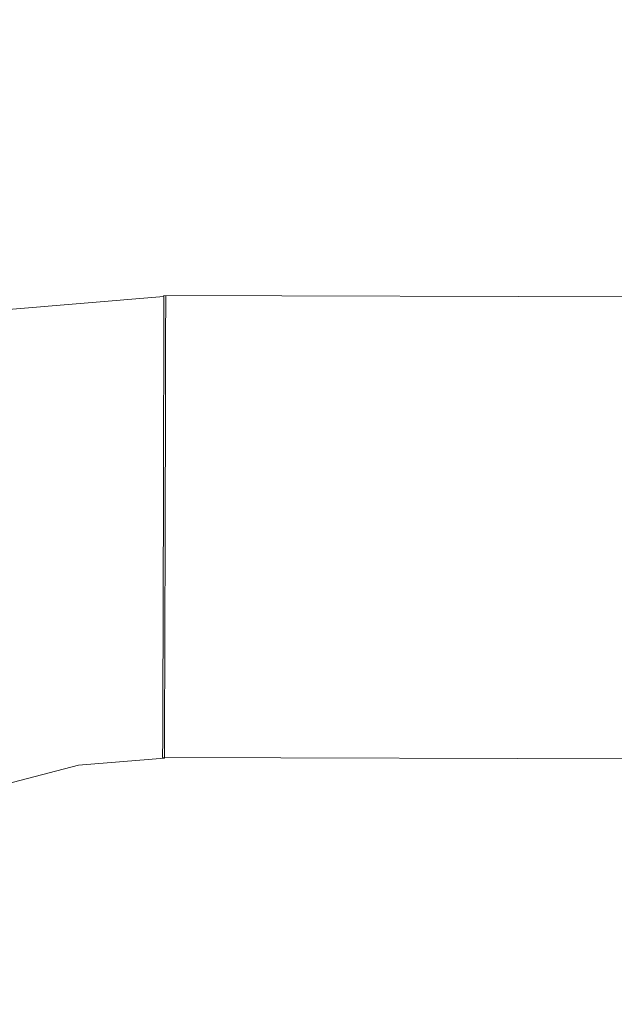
# Model space of a CAD drawing. Header units: millimetres. Extents: x -30280 to 309309, y -17460 to 4378.
# Tile 244 of 256: x 120498 to 120519, y -11042 to -11008. Entities that reach past the tile are written whole.
import ezdxf

# ---------------------------------------------------------------- set-up
doc = ezdxf.new("R2010")
doc.units = ezdxf.units.MM
doc.header["$MEASUREMENT"] = 0
doc.linetypes.add('Wipeout_Contour', pattern=[1000, 0, -1000])
doc.layers.add('P1_PLANTA PRIMERA_3_Nuevo_08_E_Envans secs', color=7, linetype='Continuous')
doc.layers.add('P1_PLANTA PRIMERA_3_Nuevo_09_EI_Mobiliari general', color=7, linetype='Continuous')
doc.layers.add('P1_PLANTA PRIMERA_3_Nuevo_09_EI_Mobiliari general_Pluma_Nº__1', color=7, linetype='Continuous', lineweight=5)

msp = doc.modelspace()

# ---------------------------------------------------------------- wipeouts: each hides what was drawn before it
at = {"color": 254, "linetype": 'Wipeout_Contour', "lineweight": 0, "ltscale": 744380.35708}
msp.add_wipeout([(125602.392, -8989.05), (119928.08, -8989.05), (119928.08, -9336.05), (125456.836, -9336.05), (125456.836, -11434.05), (125602.392, -11434.05)], dxfattribs=at).dxf.layer = 'P1_PLANTA PRIMERA_3_Nuevo_08_E_Envans secs'

# ---------------------------------------------------------------- next in the draw order: wipeouts: each hides what was drawn before it
at = {"color": 254, "linetype": 'Wipeout_Contour', "lineweight": 0, "ltscale": 13224043.01546531}
msp.add_wipeout([(124316.836, -9376.05), (119928.079, -9376.05), (119928.079, -11281.741), (119970.612, -11044.193), (119971.249, -11041.854), (119975.179, -11019.562), (119953.583, -11019.562), (119953.583, -10963.994), (119967.219, -10537.884), (120389.947, -10537.884), (120403.511, -10963.994), (120403.583, -11019.562), (120381.987, -11019.562), (120385.917, -11041.854), (120386.554, -11044.193), (120428.583, -11278.93), (120470.612, -11044.193), (120471.249, -11041.854), (120475.179, -11019.562), (120453.583, -11019.562), (120453.583, -10963.994), (120467.219, -10537.884), (120889.947, -10537.884), (120903.511, -10963.994), (120903.583, -11019.562), (120881.987, -11019.562), (120885.917, -11041.854), (120886.554, -11044.193), (120928.583, -11278.93), (120970.612, -11044.193), (120971.249, -11041.854), (120975.179, -11019.562), (120953.583, -11019.562), (120953.583, -10963.994), (120967.219, -10537.884), (121389.947, -10537.884), (121403.511, -10963.994), (121403.583, -11019.562), (121381.987, -11019.562), (121385.917, -11041.854), (121386.554, -11044.193), (121428.583, -11278.93), (121470.612, -11044.193), (121471.249, -11041.854), (121475.179, -11019.562), (121453.583, -11019.562), (121453.583, -10963.994), (121467.219, -10537.884), (121889.947, -10537.884), (121903.511, -10963.994), (121903.583, -11019.562), (121881.987, -11019.562), (121885.917, -11041.854), (121886.554, -11044.193), (121928.583, -11278.93), (121970.612, -11044.193), (121971.249, -11041.854), (121975.179, -11019.562), (121953.583, -11019.562), (121953.583, -10963.994), (121967.219, -10537.884), (122389.947, -10537.884), (122403.511, -10963.994), (122403.583, -11019.562), (122381.987, -11019.563), (122385.917, -11041.854), (122386.554, -11044.193), (122428.583, -11278.93), (122470.612, -11044.193), (122471.249, -11041.854), (122475.179, -11019.562), (122453.583, -11019.562), (122453.583, -10963.994), (122467.219, -10537.884), (122889.947, -10537.884), (122903.511, -10963.994), (122903.583, -11019.562), (122881.987, -11019.563), (122885.917, -11041.854), (122886.554, -11044.193), (122928.583, -11278.93), (122970.612, -11044.193), (122971.249, -11041.854), (122975.179, -11019.562), (122953.583, -11019.562), (122953.583, -10963.994), (122967.219, -10537.884), (123389.947, -10537.884), (123403.511, -10963.994), (123403.583, -11019.562), (123381.987, -11019.563), (123385.917, -11041.854), (123386.554, -11044.193), (123428.583, -11278.93), (123470.612, -11044.193), (123471.249, -11041.854), (123475.179, -11019.562), (123453.583, -11019.562), (123453.583, -10963.994), (123467.219, -10537.884), (123889.947, -10537.884), (123903.511, -10963.994), (123903.583, -11019.562), (123881.987, -11019.563), (123885.917, -11041.854), (123886.554, -11044.193), (123947.763, -11386.05), (124316.836, -11386.05)], dxfattribs=at).dxf.layer = 'P1_PLANTA PRIMERA_3_Nuevo_08_E_Envans secs'

# ---------------------------------------------------------------- next in the draw order: wipeouts: each hides what was drawn before it
at = {"color": 254, "linetype": 'Wipeout_Contour', "lineweight": 0, "ltscale": 2787308.680457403}
msp.add_wipeout([(120437.203, -11327.075), (120447.763, -11386.05), (120909.403, -11386.05), (120919.963, -11327.075), (120870.139, -11044.513), (120868.82, -11041.556), (120867.16, -11039.226), (120865.043, -11037.146), (120862.59, -11035.46), (120859.878, -11034.221), (120856.987, -11033.465), (120854.008, -11033.216), (120685.095, -11033.659), (120678.583, -11033.677), (120672.071, -11033.695), (120503.159, -11033.195), (120500.179, -11033.465), (120497.288, -11034.221), (120494.576, -11035.46), (120492.123, -11037.146), (120490.006, -11039.226), (120488.347, -11041.556), (120487.138, -11044.105)], dxfattribs=at).dxf.layer = 'P1_PLANTA PRIMERA_3_Nuevo_08_E_Envans secs'
at = {"color": 254, "linetype": 'Wipeout_Contour', "lineweight": 0, "ltscale": 3393020.957466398}
msp.add_wipeout([(120493.049, -11010.361), (120491.473, -11019.295), (120497.48, -11017.694), (120503.14, -11017.221), (120678.583, -11017.677), (120854.026, -11017.194), (120859.686, -11017.694), (120865.236, -11019.146), (120864.118, -11010.361), (120863.349, -11007.494), (120862.092, -11004.803), (120860.387, -11002.372), (120858.285, -11000.276), (120855.85, -10998.576), (120853.157, -10997.327), (120850.287, -10996.565), (120847.328, -10996.314), (120691.775, -10996.726), (120678.583, -10996.763), (120665.392, -10996.8), (120509.838, -10996.292), (120506.879, -10996.565), (120504.009, -10997.327), (120501.316, -10998.576), (120498.881, -11000.276), (120496.779, -11002.372), (120495.074, -11004.803), (120493.818, -11007.494)], dxfattribs=at).dxf.layer = 'P1_PLANTA PRIMERA_3_Nuevo_09_EI_Mobiliari general'
at = {"color": 254, "linetype": 'Wipeout_Contour', "lineweight": 0, "ltscale": 484013.686216}
msp.add_wipeout([(120497.78, -11020.527), (120497.949, -11021.654), (120503.132, -11021.221), (120503.135, -11020.079)], dxfattribs=at).dxf.layer = 'P1_PLANTA PRIMERA_3_Nuevo_09_EI_Mobiliari general'

# ---------------------------------------------------------------- next in the draw order: linework, layer by layer
at = {"layer": 'P1_PLANTA PRIMERA_3_Nuevo_09_EI_Mobiliari general_Pluma_Nº__1', "color": 7, "linetype": 'Continuous', "lineweight": 5}
msp.add_line((120497.288, -11034.221), (120500.179, -11033.465), dxfattribs=at)

# ---------------------------------------------------------------- next in the draw order: wipeouts: each hides what was drawn before it
at = {"color": 254, "linetype": 'Wipeout_Contour', "lineweight": 0, "ltscale": 363011.158552}
msp.add_wipeout([(120503.14, -11017.343), (120497.46, -11017.818), (120503.14, -11017.704)], dxfattribs=at).dxf.layer = 'P1_PLANTA PRIMERA_3_Nuevo_09_EI_Mobiliari general'
at = {"color": 254, "linetype": 'Wipeout_Contour', "lineweight": 0, "ltscale": 363193.128407}
msp.add_wipeout([(120503.135, -11020.052), (120678.583, -11020.535), (120503.137, -11019.066)], dxfattribs=at).dxf.layer = 'P1_PLANTA PRIMERA_3_Nuevo_09_EI_Mobiliari general'
at = {"color": 254, "linetype": 'Wipeout_Contour', "lineweight": 0, "ltscale": 484014.472731}
msp.add_wipeout([(120497.949, -11021.654), (120498.145, -11022.902), (120503.129, -11022.485), (120503.132, -11021.221)], dxfattribs=at).dxf.layer = 'P1_PLANTA PRIMERA_3_Nuevo_09_EI_Mobiliari general'

# ---------------------------------------------------------------- next in the draw order: wipeouts: each hides what was drawn before it
at = {"color": 254, "linetype": 'Wipeout_Contour', "lineweight": 0, "ltscale": 363192.52246}
msp.add_wipeout([(120503.14, -11017.677), (120678.583, -11018.159), (120503.14, -11017.316)], dxfattribs=at).dxf.layer = 'P1_PLANTA PRIMERA_3_Nuevo_09_EI_Mobiliari general'
at = {"color": 254, "linetype": 'Wipeout_Contour', "lineweight": 0, "ltscale": 484373.651141}
msp.add_wipeout([(120503.135, -11020.052), (120503.132, -11021.194), (120678.583, -11021.677), (120678.583, -11020.535)], dxfattribs=at).dxf.layer = 'P1_PLANTA PRIMERA_3_Nuevo_09_EI_Mobiliari general'
at = {"color": 254, "linetype": 'Wipeout_Contour', "lineweight": 0, "ltscale": 483996.40197}
msp.add_wipeout([(120498.145, -11022.902), (120493.249, -11024.182), (120493.679, -11025.455), (120498.361, -11024.23)], dxfattribs=at).dxf.layer = 'P1_PLANTA PRIMERA_3_Nuevo_09_EI_Mobiliari general'

# ---------------------------------------------------------------- next in the draw order: linework, layer by layer
at = {"layer": 'P1_PLANTA PRIMERA_3_Nuevo_09_EI_Mobiliari general_Pluma_Nº__1', "color": 7, "linetype": 'Continuous', "lineweight": 5}
for p, q in [((120497.481, -11017.694), (120503.139, -11017.221)), ((120503.14, -11017.194), (120503.14, -11017.316)), ((120503.14, -11017.194), (120685.139, -11017.695)), ((120503.14, -11017.316), (120503.14, -11017.677)), ((120503.202, -11017.216), (120503.203, -11017.316)), ((120503.203, -11017.316), (120503.202, -11017.677)), ((120503.14, -11017.677), (120503.139, -11018.266)), ((120503.202, -11017.677), (120503.201, -11018.266)), ((120503.139, -11018.266), (120503.137, -11019.066)), ((120503.201, -11018.266), (120503.2, -11019.066)), ((120503.137, -11019.066), (120503.135, -11020.052)), ((120503.2, -11019.066), (120503.198, -11020.052))]:
    msp.add_line(p, q, dxfattribs=at)

# ---------------------------------------------------------------- next in the draw order: wipeouts: each hides what was drawn before it
at = {"color": 254, "linetype": 'Wipeout_Contour', "lineweight": 0, "ltscale": 484015.343318}
msp.add_wipeout([(120498.145, -11022.902), (120498.361, -11024.23), (120503.125, -11023.832), (120503.129, -11022.485)], dxfattribs=at).dxf.layer = 'P1_PLANTA PRIMERA_3_Nuevo_09_EI_Mobiliari general'

# ---------------------------------------------------------------- next in the draw order: wipeouts: each hides what was drawn before it
at = {"color": 254, "linetype": 'Wipeout_Contour', "lineweight": 0, "ltscale": 484374.083218}
msp.add_wipeout([(120503.132, -11021.194), (120503.129, -11022.458), (120678.583, -11022.941), (120678.583, -11021.677)], dxfattribs=at).dxf.layer = 'P1_PLANTA PRIMERA_3_Nuevo_09_EI_Mobiliari general'
at = {"color": 254, "linetype": 'Wipeout_Contour', "lineweight": 0, "ltscale": 483998.208114}
msp.add_wipeout([(120498.361, -11024.23), (120493.679, -11025.455), (120494.137, -11026.765), (120498.592, -11025.6)], dxfattribs=at).dxf.layer = 'P1_PLANTA PRIMERA_3_Nuevo_09_EI_Mobiliari general'

# ---------------------------------------------------------------- next in the draw order: linework, layer by layer
at = {"layer": 'P1_PLANTA PRIMERA_3_Nuevo_09_EI_Mobiliari general_Pluma_Nº__1', "color": 7, "linetype": 'Continuous', "lineweight": 5}
for p, q in [((120503.135, -11020.052), (120503.132, -11021.195)), ((120503.198, -11020.052), (120503.195, -11021.195))]:
    msp.add_line(p, q, dxfattribs=at)

# ---------------------------------------------------------------- next in the draw order: wipeouts: each hides what was drawn before it
at = {"color": 254, "linetype": 'Wipeout_Contour', "lineweight": 0, "ltscale": 484016.396203}
msp.add_wipeout([(120503.188, -11023.827), (120498.361, -11024.23), (120498.592, -11025.6), (120503.184, -11025.216)], dxfattribs=at).dxf.layer = 'P1_PLANTA PRIMERA_3_Nuevo_09_EI_Mobiliari general'

# ---------------------------------------------------------------- next in the draw order: wipeouts: each hides what was drawn before it
at = {"color": 254, "linetype": 'Wipeout_Contour', "lineweight": 0, "ltscale": 484374.551833}
msp.add_wipeout([(120503.129, -11022.458), (120503.125, -11023.805), (120678.583, -11024.288), (120678.583, -11022.941)], dxfattribs=at).dxf.layer = 'P1_PLANTA PRIMERA_3_Nuevo_09_EI_Mobiliari general'
at = {"color": 254, "linetype": 'Wipeout_Contour', "lineweight": 0, "ltscale": 484000.085821}
msp.add_wipeout([(120498.592, -11025.6), (120494.137, -11026.765), (120494.609, -11028.072), (120498.83, -11026.969)], dxfattribs=at).dxf.layer = 'P1_PLANTA PRIMERA_3_Nuevo_09_EI_Mobiliari general'

# ---------------------------------------------------------------- next in the draw order: linework, layer by layer
at = {"layer": 'P1_PLANTA PRIMERA_3_Nuevo_09_EI_Mobiliari general_Pluma_Nº__1', "color": 7, "linetype": 'Continuous', "lineweight": 5}
for p, q in [((120503.132, -11021.195), (120503.129, -11022.458)), ((120503.195, -11021.195), (120503.192, -11022.459))]:
    msp.add_line(p, q, dxfattribs=at)

# ---------------------------------------------------------------- next in the draw order: wipeouts: each hides what was drawn before it
at = {"color": 254, "linetype": 'Wipeout_Contour', "lineweight": 0, "ltscale": 484017.353981}
msp.add_wipeout([(120503.184, -11025.216), (120498.592, -11025.6), (120498.83, -11026.969), (120503.18, -11026.605)], dxfattribs=at).dxf.layer = 'P1_PLANTA PRIMERA_3_Nuevo_09_EI_Mobiliari general'

# ---------------------------------------------------------------- next in the draw order: wipeouts: each hides what was drawn before it
at = {"color": 254, "linetype": 'Wipeout_Contour', "lineweight": 0, "ltscale": 605568.924967}
msp.add_wipeout([(120503.125, -11023.805), (120503.184, -11025.195), (120678.583, -11025.677), (120685.121, -11025.659), (120685.125, -11024.306)], dxfattribs=at).dxf.layer = 'P1_PLANTA PRIMERA_3_Nuevo_09_EI_Mobiliari general'
at = {"color": 254, "linetype": 'Wipeout_Contour', "lineweight": 0, "ltscale": 484001.978132}
msp.add_wipeout([(120498.83, -11026.969), (120494.609, -11028.072), (120495.082, -11029.338), (120499.067, -11028.296)], dxfattribs=at).dxf.layer = 'P1_PLANTA PRIMERA_3_Nuevo_09_EI_Mobiliari general'

# ---------------------------------------------------------------- next in the draw order: linework, layer by layer
at = {"layer": 'P1_PLANTA PRIMERA_3_Nuevo_09_EI_Mobiliari general_Pluma_Nº__1', "color": 7, "linetype": 'Continuous', "lineweight": 5}
for p, q in [((120503.129, -11022.458), (120503.125, -11023.805)), ((120503.192, -11022.459), (120503.188, -11023.805))]:
    msp.add_line(p, q, dxfattribs=at)

# ---------------------------------------------------------------- next in the draw order: wipeouts: each hides what was drawn before it
at = {"color": 254, "linetype": 'Wipeout_Contour', "lineweight": 0, "ltscale": 484018.312258}
msp.add_wipeout([(120503.18, -11026.605), (120498.83, -11026.969), (120499.067, -11028.296), (120503.177, -11027.952)], dxfattribs=at).dxf.layer = 'P1_PLANTA PRIMERA_3_Nuevo_09_EI_Mobiliari general'

# ---------------------------------------------------------------- next in the draw order: wipeouts: each hides what was drawn before it
at = {"color": 254, "linetype": 'Wipeout_Contour', "lineweight": 0, "ltscale": 605543.415876}
msp.add_wipeout([(120503.184, -11025.195), (120503.181, -11026.584), (120672.049, -11027.048), (120672.045, -11025.695), (120678.583, -11025.677)], dxfattribs=at).dxf.layer = 'P1_PLANTA PRIMERA_3_Nuevo_09_EI_Mobiliari general'
at = {"color": 254, "linetype": 'Wipeout_Contour', "lineweight": 0, "ltscale": 484003.82771}
msp.add_wipeout([(120499.067, -11028.296), (120495.082, -11029.338), (120495.54, -11030.523), (120499.298, -11029.54)], dxfattribs=at).dxf.layer = 'P1_PLANTA PRIMERA_3_Nuevo_09_EI_Mobiliari general'

# ---------------------------------------------------------------- next in the draw order: linework, layer by layer
at = {"layer": 'P1_PLANTA PRIMERA_3_Nuevo_09_EI_Mobiliari general_Pluma_Nº__1', "color": 7, "linetype": 'Continuous', "lineweight": 5}
for p, q in [((120503.125, -11023.805), (120503.122, -11025.194)), ((120503.188, -11023.805), (120503.184, -11025.195))]:
    msp.add_line(p, q, dxfattribs=at)

# ---------------------------------------------------------------- next in the draw order: wipeouts: each hides what was drawn before it
at = {"color": 254, "linetype": 'Wipeout_Contour', "lineweight": 0, "ltscale": 484019.242108}
msp.add_wipeout([(120503.177, -11027.952), (120499.067, -11028.296), (120499.298, -11029.54), (120503.173, -11029.216)], dxfattribs=at).dxf.layer = 'P1_PLANTA PRIMERA_3_Nuevo_09_EI_Mobiliari general'

# ---------------------------------------------------------------- next in the draw order: wipeouts: each hides what was drawn before it
at = {"color": 254, "linetype": 'Wipeout_Contour', "lineweight": 0, "ltscale": 484389.169873}
msp.add_wipeout([(120503.177, -11027.931), (120685.113, -11028.431), (120685.117, -11027.084), (120503.181, -11026.584)], dxfattribs=at).dxf.layer = 'P1_PLANTA PRIMERA_3_Nuevo_09_EI_Mobiliari general'
at = {"color": 254, "linetype": 'Wipeout_Contour', "lineweight": 0, "ltscale": 484005.578578}
msp.add_wipeout([(120499.298, -11029.54), (120495.54, -11030.523), (120495.97, -11031.591), (120499.515, -11030.664)], dxfattribs=at).dxf.layer = 'P1_PLANTA PRIMERA_3_Nuevo_09_EI_Mobiliari general'

# ---------------------------------------------------------------- next in the draw order: linework, layer by layer
at = {"layer": 'P1_PLANTA PRIMERA_3_Nuevo_09_EI_Mobiliari general_Pluma_Nº__1', "color": 7, "linetype": 'Continuous', "lineweight": 5}
for p, q in [((120503.122, -11025.194), (120503.117, -11026.584)), ((120503.184, -11025.195), (120503.18, -11026.584))]:
    msp.add_line(p, q, dxfattribs=at)

# ---------------------------------------------------------------- next in the draw order: wipeouts: each hides what was drawn before it
at = {"color": 254, "linetype": 'Wipeout_Contour', "lineweight": 0, "ltscale": 484020.115536}
msp.add_wipeout([(120503.173, -11029.216), (120499.298, -11029.54), (120499.515, -11030.664), (120503.169, -11030.358)], dxfattribs=at).dxf.layer = 'P1_PLANTA PRIMERA_3_Nuevo_09_EI_Mobiliari general'

# ---------------------------------------------------------------- next in the draw order: wipeouts: each hides what was drawn before it
at = {"color": 254, "linetype": 'Wipeout_Contour', "lineweight": 0, "ltscale": 726745.120313}
msp.add_wipeout([(120503.177, -11027.931), (120503.173, -11029.195), (120685.109, -11029.695), (120685.113, -11028.431), (120678.583, -11028.413), (120672.053, -11028.431)], dxfattribs=at).dxf.layer = 'P1_PLANTA PRIMERA_3_Nuevo_09_EI_Mobiliari general'
at = {"color": 254, "linetype": 'Wipeout_Contour', "lineweight": 0, "ltscale": 363006.456447}
msp.add_wipeout([(120499.515, -11030.664), (120495.97, -11031.591), (120499.71, -11031.633)], dxfattribs=at).dxf.layer = 'P1_PLANTA PRIMERA_3_Nuevo_09_EI_Mobiliari general'

# ---------------------------------------------------------------- next in the draw order: linework, layer by layer
at = {"layer": 'P1_PLANTA PRIMERA_3_Nuevo_09_EI_Mobiliari general_Pluma_Nº__1', "color": 7, "linetype": 'Continuous', "lineweight": 5}
for p, q in [((120503.117, -11026.584), (120503.114, -11027.93)), ((120503.18, -11026.584), (120503.177, -11027.931))]:
    msp.add_line(p, q, dxfattribs=at)

# ---------------------------------------------------------------- next in the draw order: wipeouts: each hides what was drawn before it
at = {"color": 254, "linetype": 'Wipeout_Contour', "lineweight": 0, "ltscale": 363016.818895}
msp.add_wipeout([(120503.169, -11030.358), (120499.515, -11030.664), (120503.166, -11031.344)], dxfattribs=at).dxf.layer = 'P1_PLANTA PRIMERA_3_Nuevo_09_EI_Mobiliari general'
at = {"color": 254, "linetype": 'Wipeout_Contour', "lineweight": 0, "ltscale": 363007.440207}
msp.add_wipeout([(120499.71, -11031.633), (120496.358, -11032.51), (120499.879, -11032.419)], dxfattribs=at).dxf.layer = 'P1_PLANTA PRIMERA_3_Nuevo_09_EI_Mobiliari general'

# ---------------------------------------------------------------- next in the draw order: wipeouts: each hides what was drawn before it
at = {"color": 254, "linetype": 'Wipeout_Contour', "lineweight": 0, "ltscale": 484364.062628}
msp.add_wipeout([(120503.173, -11029.195), (120503.169, -11030.337), (120672.06, -11030.801), (120672.057, -11029.695)], dxfattribs=at).dxf.layer = 'P1_PLANTA PRIMERA_3_Nuevo_09_EI_Mobiliari general'
at = {"color": 254, "linetype": 'Wipeout_Contour', "lineweight": 0, "ltscale": 363017.263558}
msp.add_wipeout([(120503.166, -11031.344), (120499.71, -11031.633), (120503.163, -11032.144)], dxfattribs=at).dxf.layer = 'P1_PLANTA PRIMERA_3_Nuevo_09_EI_Mobiliari general'
at = {"color": 254, "linetype": 'Wipeout_Contour', "lineweight": 0, "ltscale": 363008.245428}
msp.add_wipeout([(120499.879, -11032.419), (120496.693, -11033.252), (120500.016, -11032.996)], dxfattribs=at).dxf.layer = 'P1_PLANTA PRIMERA_3_Nuevo_09_EI_Mobiliari general'

# ---------------------------------------------------------------- next in the draw order: linework, layer by layer
at = {"layer": 'P1_PLANTA PRIMERA_3_Nuevo_09_EI_Mobiliari general_Pluma_Nº__1', "color": 7, "linetype": 'Continuous', "lineweight": 5}
for p, q in [((120503.114, -11027.93), (120503.11, -11029.194)), ((120503.177, -11027.931), (120503.173, -11029.194)), ((120503.11, -11029.194), (120503.107, -11030.337)), ((120503.173, -11029.194), (120503.17, -11030.337))]:
    msp.add_line(p, q, dxfattribs=at)

# ---------------------------------------------------------------- next in the draw order: wipeouts: each hides what was drawn before it
at = {"color": 254, "linetype": 'Wipeout_Contour', "lineweight": 0, "ltscale": 363017.634429}
msp.add_wipeout([(120503.163, -11032.144), (120499.879, -11032.419), (120503.161, -11032.734)], dxfattribs=at).dxf.layer = 'P1_PLANTA PRIMERA_3_Nuevo_09_EI_Mobiliari general'

# ---------------------------------------------------------------- next in the draw order: wipeouts: each hides what was drawn before it
at = {"color": 254, "linetype": 'Wipeout_Contour', "lineweight": 0, "ltscale": 363190.005629}
msp.add_wipeout([(120503.163, -11032.123), (120672.066, -11032.587), (120503.166, -11031.323)], dxfattribs=at).dxf.layer = 'P1_PLANTA PRIMERA_3_Nuevo_09_EI_Mobiliari general'

# ---------------------------------------------------------------- next in the draw order: linework, layer by layer
at = {"layer": 'P1_PLANTA PRIMERA_3_Nuevo_09_EI_Mobiliari general_Pluma_Nº__1', "color": 7, "linetype": 'Continuous', "lineweight": 5}
for p, q in [((120503.107, -11030.337), (120503.103, -11031.323)), ((120503.17, -11030.337), (120503.166, -11031.323))]:
    msp.add_line(p, q, dxfattribs=at)

# ---------------------------------------------------------------- next in the draw order: wipeouts: each hides what was drawn before it
at = {"color": 254, "linetype": 'Wipeout_Contour', "lineweight": 0, "ltscale": 363190.176512}
msp.add_wipeout([(120503.161, -11032.712), (120672.068, -11033.177), (120503.163, -11032.123)], dxfattribs=at).dxf.layer = 'P1_PLANTA PRIMERA_3_Nuevo_09_EI_Mobiliari general'

# ---------------------------------------------------------------- next in the draw order: linework, layer by layer
at = {"layer": 'P1_PLANTA PRIMERA_3_Nuevo_09_EI_Mobiliari general_Pluma_Nº__1', "color": 7, "linetype": 'Continuous', "lineweight": 5}
for p, q in [((120503.103, -11031.323), (120503.101, -11032.123)), ((120503.166, -11031.323), (120503.163, -11032.123)), ((120503.101, -11032.123), (120503.098, -11032.712)), ((120503.163, -11032.123), (120503.161, -11032.712)), ((120503.098, -11032.712), (120503.097, -11033.073)), ((120503.161, -11032.712), (120503.16, -11033.073)), ((120503.097, -11033.073), (120503.096, -11033.194)), ((120503.16, -11033.073), (120503.158, -11033.216)), ((120500.179, -11033.465), (120503.158, -11033.216)), ((120503.096, -11033.194), (120672.071, -11033.659))]:
    msp.add_line(p, q, dxfattribs=at)

doc.saveas('drawing.dxf')
